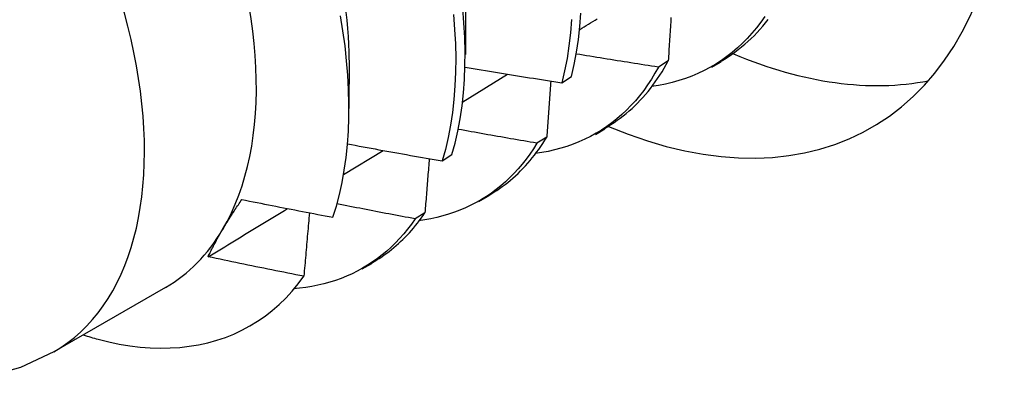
# Model space of a CAD drawing. Header units: inches. Extents: x 7.3 to 107, y 7.4 to 69.5.
# Tile 42 of 53: x 96.017 to 96.311, y 39.055 to 39.162. Entities that reach past the tile are written whole.
import ezdxf

# ---------------------------------------------------------------- set-up
doc = ezdxf.new("R2010")
doc.units = ezdxf.units.IN
doc.header["$LTSCALE"] = 6.835203
doc.header["$MEASUREMENT"] = 0
doc.layers.add('Visible Edges(ANSI)', color=7, linetype='Continuous', lineweight=25)
doc.layers.add('Visible Tangent Edges(ANSI)', color=7, linetype='Continuous', lineweight=25)

msp = doc.modelspace()

# ---------------------------------------------------------------- linework, layer by layer
at = {"layer": 'Visible Edges(ANSI)'}
for p, q in [((96.15001, 39.16956), (96.14999, 39.15107)), ((96.11521, 39.14947), (96.11519, 39.13502)), ((96.21053, 39.14919), (96.2076, 39.14735)), ((96.22357, 39.14734), (96.22639, 39.14897)), ((96.14916, 39.13702), (96.16258, 39.14527)), ((96.17873, 39.14266), (96.18161, 39.14455)), ((96.18878, 39.12725), (96.19159, 39.12888)), ((96.17425, 39.12645), (96.17131, 39.12462)), ((96.11355, 39.11524), (96.12539, 39.12247)), ((96.14301, 39.11933), (96.1459, 39.12121)), ((96.15398, 39.10716), (96.15679, 39.10879)), ((96.13787, 39.10384), (96.13492, 39.10202)), ((96.11918, 39.08707), (96.12199, 39.08869)), ((96.06042, 39.08156), (96.02701, 39.06227))]:
    msp.add_line(p, q, dxfattribs=at)
at = {"layer": 'Visible Edges(ANSI)', "flags": 128}
for points in [[(96.11427, 39.16379), (96.11453, 39.16135), (96.11475, 39.15893), (96.11491, 39.15653), (96.11503, 39.15417), (96.11511, 39.15182), (96.11513, 39.14951)], [(96.1464, 39.16303), (96.14675, 39.15862), (96.14697, 39.15427), (96.14706, 39.15), (96.14702, 39.14582), (96.14685, 39.14172), (96.14654, 39.13772), (96.1461, 39.13382), (96.14553, 39.13003), (96.14483, 39.12634), (96.14398, 39.12278), (96.14301, 39.11933)], [(96.1459, 39.12121), (96.14686, 39.12467), (96.1477, 39.12824), (96.14839, 39.13193), (96.14896, 39.13574), (96.14939, 39.13964), (96.14968, 39.14365), (96.14984, 39.14776), (96.14988, 39.15195), (96.14977, 39.15622), (96.14954, 39.16057), (96.14918, 39.165)], [(96.18161, 39.14455), (96.18246, 39.14811), (96.18317, 39.15179), (96.18374, 39.15559), (96.18418, 39.15949), (96.18448, 39.16349)], [(96.1104, 39.1025), (96.11143, 39.10586), (96.11234, 39.10933), (96.11313, 39.11292), (96.11379, 39.11661), (96.11432, 39.1204), (96.11473, 39.12428), (96.11501, 39.12824), (96.11516, 39.13229), (96.11519, 39.13642), (96.11509, 39.14063), (96.11486, 39.14491), (96.1145, 39.14926), (96.11401, 39.15367), (96.11339, 39.15815), (96.11265, 39.16267)], [(96.18165, 39.16156), (96.18134, 39.15757), (96.18089, 39.15367), (96.18031, 39.14989), (96.17959, 39.14621), (96.17873, 39.14266)], [(96.18412, 39.15855), (96.18477, 39.15895), (96.18542, 39.15935), (96.18607, 39.15976), (96.18672, 39.16016), (96.18737, 39.16056), (96.18802, 39.16096), (96.18867, 39.16136), (96.18932, 39.16177)], [(96.23942, 39.1625), (96.23819, 39.16075), (96.2369, 39.15907), (96.23555, 39.15746), (96.23416, 39.15592), (96.23271, 39.15446), (96.23121, 39.15307), (96.22967, 39.15176), (96.22807, 39.15051), (96.22643, 39.14935), (96.22474, 39.14826), (96.22301, 39.14724), (96.22123, 39.1463), (96.21941, 39.14544), (96.21755, 39.14465), (96.21565, 39.14395), (96.21371, 39.14332), (96.21173, 39.14276), (96.20972, 39.14229), (96.20767, 39.1419), (96.20558, 39.14159)], [(96.21136, 39.16217), (96.21131, 39.16145), (96.21127, 39.16073), (96.21122, 39.16001), (96.21118, 39.15929), (96.21113, 39.15857), (96.21109, 39.15785), (96.21104, 39.15713), (96.211, 39.15641), (96.21095, 39.15569), (96.2109, 39.15497), (96.21086, 39.15425), (96.21081, 39.15353), (96.21076, 39.15281), (96.21072, 39.15208), (96.21067, 39.15136), (96.21062, 39.15064), (96.21058, 39.14992), (96.21053, 39.14919)], [(96.2263, 39.14913), (96.22737, 39.14977), (96.22842, 39.15043), (96.22945, 39.15112), (96.23047, 39.15184), (96.23147, 39.15258), (96.23245, 39.15336), (96.23341, 39.15416), (96.23436, 39.15499), (96.23528, 39.15585), (96.23619, 39.15674), (96.23707, 39.15766), (96.23794, 39.1586), (96.23879, 39.15957), (96.23961, 39.16057), (96.24042, 39.1616)], [(96.2076, 39.14735), (96.20658, 39.14751), (96.20556, 39.14766), (96.20453, 39.14782), (96.20351, 39.14798), (96.20249, 39.14814), (96.20147, 39.1483), (96.20044, 39.14846), (96.19942, 39.14862), (96.1984, 39.14878), (96.19738, 39.14894), (96.19636, 39.1491), (96.19533, 39.14926), (96.19431, 39.14943), (96.19329, 39.14959), (96.19227, 39.14976), (96.19125, 39.14992), (96.19023, 39.15008), (96.18921, 39.15025), (96.18819, 39.15042), (96.18717, 39.15058), (96.18615, 39.15075), (96.18513, 39.15092), (96.18411, 39.15109), (96.18309, 39.15125)], [(96.19151, 39.12903), (96.19248, 39.12961), (96.19344, 39.1302), (96.19438, 39.13082), (96.19531, 39.13146), (96.19622, 39.13213), (96.19712, 39.13282), (96.19801, 39.13353), (96.19888, 39.13427), (96.19973, 39.13503), (96.20057, 39.13581), (96.20139, 39.13662), (96.2022, 39.13745), (96.20298, 39.1383), (96.20376, 39.13918), (96.20451, 39.14008), (96.20525, 39.141), (96.20597, 39.14195), (96.20668, 39.14291), (96.20737, 39.1439), (96.20804, 39.14492), (96.20869, 39.14595), (96.20932, 39.14701), (96.20993, 39.14809), (96.21053, 39.14919)], [(96.14993, 39.14738), (96.15113, 39.14718), (96.15233, 39.14697), (96.15352, 39.14677), (96.15472, 39.14657), (96.15592, 39.14637), (96.15712, 39.14616), (96.15832, 39.14596), (96.15952, 39.14576), (96.16072, 39.14557), (96.16192, 39.14537), (96.16312, 39.14517), (96.16432, 39.14497), (96.16552, 39.14478), (96.16672, 39.14458), (96.16792, 39.14438), (96.16912, 39.14419), (96.17032, 39.144), (96.17152, 39.1438), (96.17272, 39.14361), (96.17392, 39.14342), (96.17512, 39.14323), (96.17633, 39.14304), (96.17753, 39.14285), (96.17873, 39.14266)], [(96.2076, 39.14735), (96.20658, 39.14552), (96.20551, 39.14375), (96.20439, 39.14204), (96.20322, 39.1404), (96.202, 39.13882), (96.20073, 39.13731), (96.19942, 39.13586), (96.19806, 39.13448), (96.19665, 39.13316), (96.1952, 39.13191), (96.1937, 39.13072), (96.19217, 39.1296), (96.19059, 39.12855), (96.18897, 39.12757), (96.18731, 39.12665), (96.18561, 39.1258), (96.18388, 39.12502), (96.18211, 39.12431), (96.1803, 39.12367), (96.17846, 39.1231), (96.17659, 39.1226), (96.17468, 39.12217), (96.17275, 39.12181), (96.17078, 39.12152)], [(96.17545, 39.14318), (96.1754, 39.14248), (96.17535, 39.14179), (96.1753, 39.14109), (96.17525, 39.1404), (96.1752, 39.1397), (96.17516, 39.13901), (96.17511, 39.13831), (96.17506, 39.13762), (96.17501, 39.13692), (96.17496, 39.13623), (96.17491, 39.13553), (96.17486, 39.13483), (96.17481, 39.13414), (96.17476, 39.13344), (96.17471, 39.13274), (96.17466, 39.13204), (96.17461, 39.13135), (96.17456, 39.13065), (96.17451, 39.12995), (96.17446, 39.12925), (96.17441, 39.12855), (96.17435, 39.12785), (96.1743, 39.12715), (96.17425, 39.12645)], [(96.17131, 39.12462), (96.17033, 39.12479), (96.16935, 39.12496), (96.16837, 39.12512), (96.16739, 39.12529), (96.16641, 39.12546), (96.16543, 39.12563), (96.16445, 39.1258), (96.16347, 39.12597), (96.16249, 39.12614), (96.16152, 39.12631), (96.16054, 39.12648), (96.15956, 39.12665), (96.15858, 39.12683), (96.1576, 39.127), (96.15662, 39.12717), (96.15564, 39.12735), (96.15466, 39.12752), (96.15369, 39.1277), (96.15271, 39.12787), (96.15173, 39.12805), (96.15075, 39.12822), (96.14977, 39.1284), (96.1488, 39.12858), (96.14782, 39.12876)], [(96.17131, 39.12462), (96.17029, 39.12298), (96.16922, 39.12139), (96.16811, 39.11987), (96.16696, 39.1184), (96.16576, 39.11698), (96.16452, 39.11563), (96.16323, 39.11433), (96.16191, 39.11309), (96.16055, 39.11191), (96.15915, 39.11079), (96.15771, 39.10973), (96.15624, 39.10873), (96.15473, 39.10779), (96.15318, 39.1069), (96.1516, 39.10608), (96.14999, 39.10532), (96.14834, 39.10462), (96.14667, 39.10398), (96.14496, 39.1034), (96.14322, 39.10289), (96.14145, 39.10243), (96.13965, 39.10204), (96.13783, 39.10171), (96.13598, 39.10144)], [(96.15672, 39.10893), (96.15759, 39.10944), (96.15845, 39.10997), (96.15931, 39.11052), (96.16015, 39.11109), (96.16097, 39.11168), (96.16179, 39.11229), (96.16259, 39.11291), (96.16339, 39.11356), (96.16417, 39.11422), (96.16493, 39.11491), (96.16569, 39.11561), (96.16643, 39.11633), (96.16715, 39.11707), (96.16787, 39.11783), (96.16857, 39.11861), (96.16926, 39.11941), (96.16993, 39.12022), (96.17059, 39.12106), (96.17124, 39.12191), (96.17187, 39.12278), (96.17249, 39.12367), (96.17309, 39.12458), (96.17368, 39.12551), (96.17425, 39.12645)], [(96.11474, 39.12443), (96.11592, 39.12421), (96.11709, 39.12399), (96.11827, 39.12377), (96.11944, 39.12355), (96.12062, 39.12334), (96.1218, 39.12312), (96.12297, 39.1229), (96.12415, 39.12269), (96.12533, 39.12248), (96.1265, 39.12226), (96.12768, 39.12205), (96.12886, 39.12184), (96.13004, 39.12162), (96.13121, 39.12141), (96.13239, 39.1212), (96.13357, 39.12099), (96.13475, 39.12078), (96.13593, 39.12057), (96.13711, 39.12036), (96.13829, 39.12016), (96.13947, 39.11995), (96.14065, 39.11974), (96.14183, 39.11954), (96.14301, 39.11933)], [(96.13916, 39.12), (96.13911, 39.11933), (96.13906, 39.11866), (96.13901, 39.11799), (96.13895, 39.11732), (96.1389, 39.11665), (96.13885, 39.11597), (96.13879, 39.1153), (96.13874, 39.11463), (96.13869, 39.11396), (96.13863, 39.11328), (96.13858, 39.11261), (96.13853, 39.11194), (96.13847, 39.11126), (96.13842, 39.11059), (96.13836, 39.10992), (96.13831, 39.10924), (96.13825, 39.10857), (96.1382, 39.10789), (96.13814, 39.10722), (96.13809, 39.10654), (96.13803, 39.10587), (96.13798, 39.10519), (96.13792, 39.10452), (96.13787, 39.10384)], [(96.07747, 39.09883), (96.07768, 39.09919), (96.0779, 39.09955), (96.07811, 39.09991), (96.07833, 39.10027), (96.07856, 39.10064), (96.07878, 39.10101), (96.07901, 39.10137), (96.07924, 39.10174), (96.07947, 39.10211), (96.0797, 39.10248), (96.07994, 39.10285), (96.08018, 39.10323), (96.08042, 39.1036), (96.08066, 39.10398), (96.0809, 39.10436), (96.08115, 39.10473), (96.0814, 39.10511), (96.08165, 39.1055), (96.08191, 39.10588), (96.08216, 39.10626), (96.08242, 39.10665), (96.08268, 39.10703), (96.08294, 39.10742), (96.0832, 39.10781)], [(96.0832, 39.10781), (96.08433, 39.10758), (96.08547, 39.10735), (96.0866, 39.10713), (96.08773, 39.1069), (96.08886, 39.10668), (96.08999, 39.10645), (96.09112, 39.10623), (96.09225, 39.106), (96.09339, 39.10578), (96.09452, 39.10556), (96.09565, 39.10534), (96.09678, 39.10511), (96.09792, 39.10489), (96.09905, 39.10467), (96.10019, 39.10445), (96.10132, 39.10423), (96.10245, 39.10402), (96.10359, 39.1038), (96.10472, 39.10358), (96.10586, 39.10336), (96.10699, 39.10315), (96.10813, 39.10293), (96.10926, 39.10272), (96.1104, 39.1025)], [(96.07312, 39.09071), (96.07411, 39.0913), (96.0751, 39.0919), (96.07609, 39.0925), (96.07708, 39.0931), (96.07807, 39.0937), (96.07906, 39.0943), (96.08005, 39.0949), (96.08104, 39.0955), (96.08203, 39.0961), (96.08302, 39.0967), (96.08401, 39.0973), (96.085, 39.0979), (96.08599, 39.0985), (96.08698, 39.0991), (96.08797, 39.0997), (96.08896, 39.1003), (96.08995, 39.1009), (96.09094, 39.1015), (96.09193, 39.1021), (96.09292, 39.1027), (96.09391, 39.1033), (96.0949, 39.1039), (96.09589, 39.1045), (96.09688, 39.1051)], [(96.13492, 39.10202), (96.13395, 39.1022), (96.13298, 39.10238), (96.132, 39.10257), (96.13103, 39.10275), (96.13006, 39.10293), (96.12909, 39.10312), (96.12811, 39.1033), (96.12714, 39.10349), (96.12617, 39.10367), (96.1252, 39.10386), (96.12423, 39.10404), (96.12326, 39.10423), (96.12228, 39.10442), (96.12131, 39.10461), (96.12034, 39.10479), (96.11937, 39.10498), (96.1184, 39.10517), (96.11743, 39.10536), (96.11646, 39.10555), (96.11549, 39.10574), (96.11452, 39.10593), (96.11355, 39.10612), (96.11258, 39.10632), (96.11161, 39.10651)], [(96.13492, 39.10202), (96.13384, 39.10047), (96.13271, 39.09898), (96.13155, 39.09755), (96.13033, 39.09617), (96.12908, 39.09485), (96.12779, 39.09359), (96.12646, 39.09239), (96.12509, 39.09125), (96.12368, 39.09016), (96.12223, 39.08914), (96.12075, 39.08817), (96.11923, 39.08727), (96.11768, 39.08642), (96.1161, 39.08563), (96.11448, 39.0849), (96.11283, 39.08424), (96.11115, 39.08363), (96.10944, 39.08309), (96.1077, 39.0826), (96.10593, 39.08218), (96.10413, 39.08181), (96.10231, 39.08151), (96.10045, 39.08127), (96.09858, 39.0811)], [(96.10337, 39.10384), (96.1033, 39.10305), (96.10323, 39.10227), (96.10316, 39.10148), (96.1031, 39.10069), (96.10303, 39.0999), (96.10296, 39.09911), (96.10289, 39.09832), (96.10282, 39.09754), (96.10275, 39.09675), (96.10269, 39.09596), (96.10262, 39.09517), (96.10255, 39.09438), (96.10248, 39.09359), (96.10241, 39.09279), (96.10234, 39.092), (96.10227, 39.09121), (96.1022, 39.09042), (96.10213, 39.08963), (96.10206, 39.08884), (96.10199, 39.08804), (96.10191, 39.08725), (96.10184, 39.08646), (96.10177, 39.08566), (96.1017, 39.08487)], [(96.12193, 39.08882), (96.12271, 39.08928), (96.12347, 39.08974), (96.12423, 39.09022), (96.12498, 39.09072), (96.12572, 39.09123), (96.12645, 39.09176), (96.12717, 39.0923), (96.12789, 39.09286), (96.12859, 39.09344), (96.12928, 39.09403), (96.12996, 39.09463), (96.13063, 39.09525), (96.13129, 39.09588), (96.13195, 39.09653), (96.13259, 39.09719), (96.13322, 39.09787), (96.13384, 39.09857), (96.13445, 39.09928), (96.13504, 39.1), (96.13563, 39.10074), (96.13621, 39.10149), (96.13677, 39.10226), (96.13733, 39.10304), (96.13787, 39.10384)], [(96.07312, 39.09071), (96.07327, 39.09103), (96.07343, 39.09135), (96.07359, 39.09168), (96.07375, 39.092), (96.07391, 39.09233), (96.07407, 39.09266), (96.07424, 39.09299), (96.07441, 39.09332), (96.07459, 39.09366), (96.07476, 39.09399), (96.07494, 39.09433), (96.07512, 39.09467), (96.0753, 39.095), (96.07549, 39.09534), (96.07567, 39.09569), (96.07586, 39.09603), (96.07605, 39.09637), (96.07625, 39.09672), (96.07645, 39.09707), (96.07665, 39.09742), (96.07685, 39.09777), (96.07705, 39.09812), (96.07726, 39.09847), (96.07747, 39.09883)], [(96.1017, 39.08487), (96.10051, 39.0851), (96.09931, 39.08534), (96.09812, 39.08558), (96.09693, 39.08582), (96.09573, 39.08605), (96.09454, 39.08629), (96.09335, 39.08653), (96.09216, 39.08677), (96.09096, 39.08701), (96.08977, 39.08726), (96.08858, 39.0875), (96.08739, 39.08774), (96.0862, 39.08798), (96.08501, 39.08823), (96.08382, 39.08847), (96.08263, 39.08872), (96.08144, 39.08897), (96.08025, 39.08921), (96.07906, 39.08946), (96.07787, 39.08971), (96.07668, 39.08996), (96.07549, 39.09021), (96.07431, 39.09045), (96.07312, 39.09071)], [(96.04025, 39.06605), (96.04344, 39.06527), (96.04659, 39.06462), (96.04971, 39.06411), (96.05279, 39.06374), (96.05582, 39.0635), (96.05882, 39.06341), (96.06176, 39.06345), (96.06466, 39.06363), (96.06751, 39.06395), (96.0703, 39.06441), (96.07302, 39.06501), (96.07568, 39.06574), (96.07827, 39.06661), (96.08079, 39.06762), (96.08324, 39.06875), (96.08561, 39.07003), (96.08791, 39.07143), (96.09013, 39.07297), (96.09227, 39.07463), (96.09433, 39.07643), (96.09631, 39.07836), (96.0982, 39.08041), (96.1, 39.08258), (96.1017, 39.08487)], [(96.02701, 39.06227), (96.01709, 39.05763), (96.00662, 39.05469)]]:
    msp.add_lwpolyline(points, dxfattribs=at)
at = {"layer": 'Visible Edges(ANSI)'}
for centre, major_axis, start_param, end_param in [((95.99497, 39.19493), (0.06545, -0.11337), 0.314748, 1.361945), ((96.17383, 39.29819), (0.0975, -0.16887), 5.635352, 6.960298), ((96.21131, 39.31983), (0.0975, -0.16887), 5.633772, 6.089794), ((95.99497, 39.19493), (0.06545, -0.11337), 0, 0.314748), ((96.01237, 39.20497), (0.07776, -0.13468), 5.712947, 5.754141)]:
    msp.add_ellipse(centre, major_axis=major_axis, ratio=0.57735, start_param=start_param, end_param=end_param, dxfattribs=at)
at = {"layer": 'Visible Tangent Edges(ANSI)'}
msp.add_ellipse((95.96156, 39.17564), major_axis=(0.06545, -0.11337), ratio=0.57735, start_param=0, end_param=3.141593, dxfattribs=at)

doc.saveas('drawing.dxf')
